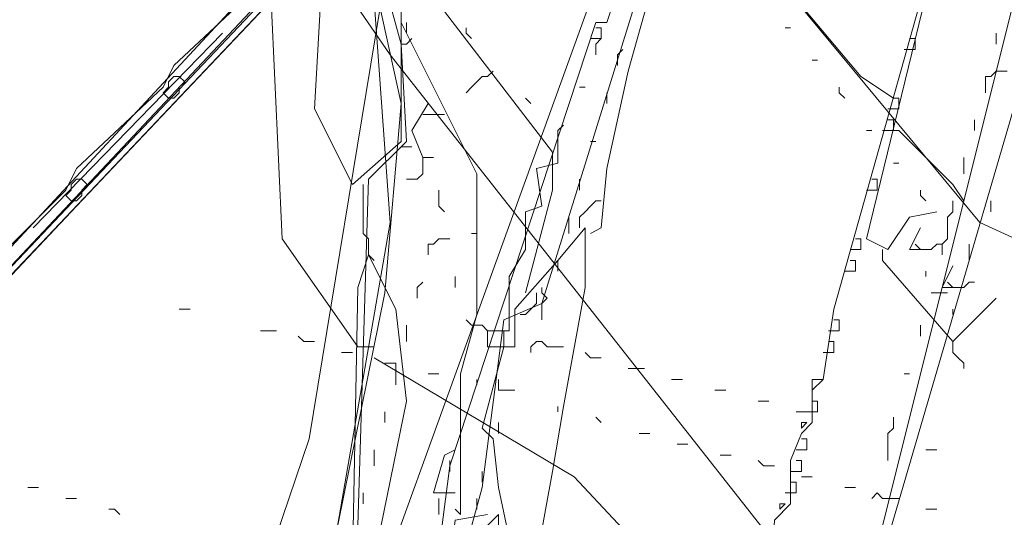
# Model space of a CAD drawing. Header units: metres. Extents: x 196942 to 197942, y 354692 to 355693.
# Tile 19 of 58: x 197207 to 197243, y 355364 to 355383. Entities that reach past the tile are written whole.
import ezdxf
from ezdxf.lldxf.tags import DXFTag

# ---------------------------------------------------------------- set-up
doc = ezdxf.new("R2010")
doc.units = ezdxf.units.M
for name, color, linetype, lineweight in [('B-OI-KL-DATA_Orientatieverzoek_BT Nederland_0000566275-G', 90, 'KL-DATA-N', 18), ('B-OI-KL-DATA_Orientatieverzoek_Eurofiber_0000560460-G', 90, 'KL-DATA-N', 18), ('B-OI-KL-DATA_Orientatieverzoek_KPN_0000546663-G', 90, 'KL-DATA-N', 18), ('B-OI-KL-DATA_Orientatieverzoek_prorail_0000596202-G', 90, 'KL-DATA-N', 18), ('B-OI-KL-DATA_Orientatieverzoek_Ziggo BV_0000546674-G', 90, 'KL-DATA-N', 18), ('B-OI-KL-ET_LS_Orientatieverzoek_Enexis_0000729946-G', 190, 'KL-LS-N', 18), ('B-OI-KL-ET_MS_Orientatieverzoek_Enexis_0000729946-G', 130, 'KL-MS-N', 18), ('B-OI-KL-ET_MS_Orientatieverzoek_prorail_0000596202-G', 130, 'KL-MS-N', 18), ('B-OI-KL-GAS_HD_Orientatieverzoek_Enexis_0000729946-G', 30, 'KL-GAS-HD-N', 18), ('B-OI-KL-GAS_LD_Orientatieverzoek_Enexis_0000729946-G', 50, 'KL-GAS-LD-N', 18), ('B-OI-KL-OVERIG_Orientatieverzoek_prorail_0000596202-G', 130, 'Continuous', 18), ('B-OI-KL-WATER_Orientatieverzoek_Nv WML_0000578862-G', 170, 'KL-WATER-N', 18)]:
    doc.layers.add(name, color=color, linetype=linetype, lineweight=lineweight)
doc.styles.get("Standard").update_dxf_attribs({"font": 'arial.ttf'})
tags = doc.linetypes.add('KL-DATA-N', pattern='A,4,-1,[101,NLCS.SHX,S=0.5,R=0,X=0,Y=0],-1,4,-1,["D",Standard,S=1,R=0,X=-0.25,Y=-0.5],-1.5', length=12.5).pattern_tags.tags
tags[18] = DXFTag(74, 10)
tags = doc.linetypes.add('KL-GAS-HD-N', pattern='A,4,-1,[69,NLCS.SHX,S=0.5,R=0,X=0,Y=0],-1,4,-1,["H",Standard,S=1,R=0,X=0,Y=-0.5],-2', length=13).pattern_tags.tags
tags[18] = DXFTag(74, 10)
tags = doc.linetypes.add('KL-GAS-LD-N', pattern='A,4,-1,[69,NLCS.SHX,S=0.5,R=0,X=0,Y=0],-1,4,-1,["L",Standard,S=1,R=0,X=0.25,Y=-0.5],-2', length=13).pattern_tags.tags
tags[18] = DXFTag(74, 10)
tags = doc.linetypes.add('KL-LS-N', pattern='A,4,-1,[103,NLCS.SHX,S=0.75,R=0,X=0,Y=0],-1,4,-1,["L",Standard,S=1,R=0,X=0,Y=-0.5],-2', length=13).pattern_tags.tags
tags[18] = DXFTag(74, 10)
tags = doc.linetypes.add('KL-MS-N', pattern='A,4,-1,[103,NLCS.SHX,S=0.75,R=0,X=0,Y=0],-1,4,-1,["M",Standard,S=1,R=0,X=0,Y=-0.5],-2', length=13).pattern_tags.tags
tags[18] = DXFTag(74, 10)
doc.linetypes.add('KL-WATER-N', pattern='A,7,-0.5,[168,NLCS.SHX,S=0.75,R=0,X=0.75,Y=0],-2', length=9.5)

msp = doc.modelspace()

# ---------------------------------------------------------------- linework, layer by layer
at = {"layer": 'B-OI-KL-DATA_Orientatieverzoek_BT Nederland_0000566275-G', "ltscale": 0.5, "flags": 128}
for points in [[(197225.65672, 355372.53808), (197226.65692, 355376.33884), (197226.65692, 355377.73912), (197222.65612, 355382.94016), (197218.85536, 355385.54068), (197216.85496, 355388.34124), (197206.65292, 355401.34384), (197196.65092, 355414.1464), (197174.84656, 355442.35204), (197168.24524, 355450.95376), (197161.84396, 355459.35544), (197147.041, 355478.55928), (197141.43988, 355485.76072), (197130.63772, 355499.76352), (197125.43668, 355506.56488), (197114.63452, 355520.56768), (197101.0318, 355538.1712), (197089.82956, 355552.174), (197079.42748, 355565.37664)], [(197228.0572, 355374.73852), (197228.45728, 355374.93856), (197228.65732, 355377.139), (197229.45748, 355380.73972), (197230.85776, 355385.74072), (197231.0578, 355387.54108), (197232.058, 355390.94176), (197232.25804, 355392.74212), (197233.65832, 355397.74312), (197233.85836, 355399.54348), (197234.85856, 355402.94416), (197235.0586, 355404.74452), (197236.45888, 355409.74552), (197236.65892, 355411.54588), (197237.65912, 355414.94656), (197237.85916, 355416.74692), (197239.25944, 355421.74792), (197239.45948, 355423.54828), (197240.45968, 355426.94896), (197240.65972, 355428.74932), (197241.65992, 355432.15), (197241.85996, 355433.95036), (197242.66012, 355437.55108), (197243.46028, 355441.55188), (197244.26044, 355445.1526), (197245.0606, 355449.1534), (197245.86076, 355453.1542), (197246.66092, 355456.75492), (197247.46108, 355460.75572), (197248.26124, 355464.35644), (197249.0614, 355468.35724), (197249.86156, 355472.35804), (197250.66172, 355475.95876), (197251.46188, 355479.95956), (197252.26204, 355483.56028), (197253.0622, 355487.56108), (197253.86236, 355491.56188), (197254.66252, 355495.1626), (197255.46268, 355499.1634), (197256.26284, 355503.1642), (197257.66312, 355507.36504), (197257.86316, 355508.76532), (197259.86356, 355515.96676), (197261.0638, 355520.36764), (197263.0642, 355527.56908), (197263.26424, 355528.96936)], [(197218.45528, 355326.92896), (197219.0554, 355326.92896), (197219.45548, 355326.52888), (197221.85596, 355326.52888), (197222.25604, 355326.1288), (197225.0566, 355326.1288), (197225.45668, 355325.72872), (197228.0572, 355325.72872), (197228.85736, 355327.72912), (197229.0574, 355329.1294), (197230.45768, 355333.33024), (197230.65772, 355334.73052), (197231.65792, 355337.33104), (197231.85796, 355338.73132), (197233.25824, 355342.93216), (197233.45828, 355344.33244), (197234.85856, 355348.53328), (197235.0586, 355349.93356), (197236.45888, 355354.1344), (197236.65892, 355355.53468), (197238.45928, 355361.73592), (197238.65932, 355363.1362), (197241.0598, 355372.73812), (197243.46028, 355382.34004), (197245.86076, 355391.94196), (197248.26124, 355401.54388), (197250.26164, 355408.74532), (197251.26184, 355413.34624), (197251.66192, 355413.34624), (197251.86196, 355414.74652), (197252.46208, 355417.74712), (197252.86216, 355417.74712), (197253.0622, 355419.1474), (197253.66232, 355422.148), (197254.0624, 355422.148), (197254.26244, 355423.54828), (197255.46268, 355427.94916), (197256.66292, 355432.35004), (197257.66312, 355436.95096), (197258.0632, 355436.95096), (197258.26324, 355438.35124), (197258.86336, 355441.35184), (197259.26344, 355441.35184), (197259.46348, 355442.75212), (197260.0636, 355445.75272), (197260.46368, 355445.75272), (197260.66372, 355447.153), (197261.26384, 355450.1536), (197261.66392, 355450.1536), (197261.86396, 355451.55388), (197262.46408, 355454.55448), (197262.86416, 355454.55448), (197263.0642, 355455.95476), (197263.66432, 355458.95536), (197264.0644, 355458.95536), (197264.0644, 355460.55568), (197264.46448, 355460.55568), (197264.66452, 355461.95596), (197264.86456, 355463.35624), (197265.26464, 355463.35624), (197265.26464, 355464.95656), (197265.66472, 355464.95656), (197265.86476, 355466.35684), (197266.0648, 355467.75712), (197266.46488, 355467.75712), (197266.46488, 355469.35744), (197266.86496, 355469.35744), (197267.065, 355470.75772), (197268.0652, 355475.35864), (197268.46528, 355475.35864), (197268.66532, 355476.75892), (197270.0656, 355481.75992), (197270.26564, 355483.56028), (197271.0658, 355487.161), (197272.66612, 355492.76212), (197274.26644, 355498.36324), (197275.66672, 355502.56408), (197275.86676, 355503.96436), (197276.46688, 355506.1648), (197277.26704, 355507.76512), (197277.46708, 355509.1654), (197279.26744, 355514.56648), (197279.46748, 355515.96676), (197280.46768, 355519.36744)], [(197227.65712, 355374.93856), (197227.65712, 355375.33864), (197227.85716, 355375.53868), (197228.0572, 355375.73872), (197228.25724, 355375.93876), (197228.45728, 355375.93876)], [(197218.45528, 355326.92896), (197218.65532, 355328.32924), (197219.45548, 355331.92996), (197220.25564, 355335.53068), (197221.0558, 355339.1314), (197221.85596, 355342.73212), (197222.65612, 355346.73292), (197223.45628, 355350.33364), (197224.25644, 355353.93436), (197225.0566, 355357.53508), (197225.85676, 355361.53588), (197226.65692, 355365.93676), (197227.057, 355368.33724), (197227.85716, 355372.73812), (197227.85716, 355374.93856), (197226.85696, 355373.73832), (197225.25664, 355371.93796), (197225.25664, 355370.53768), (197224.85656, 355370.53768), (197224.0564, 355367.53708), (197224.45648, 355367.137), (197224.65652, 355365.33664), (197225.45668, 355361.53588), (197225.65672, 355361.33584)], [(197225.45668, 355371.73792), (197225.65672, 355371.73792), (197225.85676, 355371.93796), (197226.0568, 355372.138), (197226.0568, 355372.53808)]]:
    msp.add_lwpolyline(points, dxfattribs=at)
at = {"layer": 'B-OI-KL-DATA_Orientatieverzoek_Eurofiber_0000560460-G', "ltscale": 0.5, "flags": 128}
msp.add_lwpolyline([(197497.71112, 355320.92776), (197493.71032, 355318.1272), (197481.70792, 355312.126), (197480.50768, 355311.72592), (197476.1068, 355308.92536), (197474.90656, 355307.32504), (197473.50628, 355307.125), (197461.70392, 355300.1236), (197450.50168, 355293.32224), (197430.29764, 355276.71892), (197420.0956, 355268.51728), (197420.69572, 355267.31704), (197427.69712, 355258.71532), (197427.29704, 355257.31504), (197415.49468, 355248.1132), (197406.69292, 355258.51528), (197404.49248, 355258.91536), (197399.0914, 355254.71452), (197380.48768, 355240.1116), (197371.88596, 355233.51028), (197365.0846, 355228.30924), (197353.0822, 355219.1074), (197347.68112, 355215.30664), (197346.0808, 355215.50668), (197345.88076, 355216.70692), (197346.88096, 355218.1072), (197346.68092, 355220.90776), (197313.27424, 355263.51628), (197303.87236, 355275.71872), (197293.0702, 355289.72152), (197285.0686, 355300.1236), (197274.26644, 355314.1264), (197257.86316, 355335.33064), (197241.85996, 355356.1348), (197237.25904, 355352.53408), (197234.25844, 355340.73172), (197232.85816, 355334.93056), (197230.65772, 355335.33064), (197229.0574, 355335.73072), (197214.65452, 355339.73152), (197214.0544, 355340.53168), (197214.45448, 355340.93176), (197214.65452, 355342.33204), (197215.85476, 355346.73292), (197218.25524, 355356.33484), (197219.25544, 355359.73552), (197219.45548, 355363.93636), (197219.85556, 355376.73892), (197221.25584, 355378.1392), (197221.0558, 355381.73992), (197220.45568, 355383.94036), (197208.45328, 355398.74332), (197187.84916, 355426.1488), (197176.44688, 355440.35164), (197158.0432, 355463.55628), (197154.24244, 355468.55728), (197149.0414, 355475.35864), (197143.84036, 355482.16), (197138.63932, 355488.96136), (197129.43748, 355500.96376), (197123.83636, 355508.1652), (197102.63212, 355535.37064), (197080.82776, 355563.57628), (197078.62732, 355565.77672), (197076.22684, 355566.57688), (197071.82596, 355566.37684), (197070.82576, 355566.1768), (197071.0258, 355567.57708), (197081.42788, 355598.58328), (197075.0266, 355602.58408), (197070.22564, 355606.98496)], dxfattribs=at)
at = {"layer": 'B-OI-KL-DATA_Orientatieverzoek_KPN_0000546663-G', "ltscale": 0.5, "flags": 128}
for points in [[(197223.25624, 355364.33644), (197223.25624, 355369.53748), (197223.85636, 355371.73792), (197223.85636, 355376.93896), (197221.0558, 355382.54008), (197221.0558, 355378.1392), (197219.25544, 355376.53888), (197217.85516, 355379.33944), (197218.25524, 355386.54088), (197218.45528, 355386.54088), (197221.0558, 355383.34024), (197221.0558, 355382.54008)], [(197221.0558, 355381.73992), (197221.25584, 355381.73992), (197221.45588, 355381.93996)], [(197219.85556, 355373.93836), (197219.85556, 355374.53848), (197219.65552, 355374.73852), (197219.65552, 355376.53888)], [(197232.058, 355335.33064), (197215.65472, 355339.33144), (197215.65472, 355341.1318), (197221.25584, 355368.53728), (197220.85576, 355371.93796), (197219.85556, 355373.93836), (197219.45548, 355372.73812), (197219.25544, 355362.53608), (197216.45488, 355349.93356), (197213.85436, 355340.1316), (197215.45468, 355339.73152)], [(197219.85556, 355373.93836), (197220.0556, 355373.73832)], [(197223.0562, 355365.1366), (197222.25604, 355365.1366), (197222.65612, 355366.53688), (197223.0562, 355366.73692)], [(197237.85916, 355357.93516), (197236.45888, 355358.33524), (197235.85876, 355358.93536), (197234.25844, 355358.93536), (197223.45628, 355361.93596), (197222.85616, 355362.53608), (197223.0562, 355364.1364), (197224.25644, 355364.33644)], [(197223.25624, 355364.33644), (197223.0562, 355364.53648)], [(197232.058, 355335.33064), (197238.65932, 355360.33564), (197237.45908, 355360.73572), (197237.059, 355361.53588), (197235.85876, 355361.33584), (197224.25644, 355363.93636), (197224.65652, 355364.33644), (197224.65652, 355363.93636)]]:
    msp.add_lwpolyline(points, dxfattribs=at)
at = {"layer": 'B-OI-KL-DATA_Orientatieverzoek_prorail_0000596202-G', "ltscale": 0.5, "flags": 128}
for points in [[(197236.65892, 355369.33744), (197237.059, 355371.93796), (197240.65972, 355384.74052), (197241.0598, 355387.74112), (197243.0602, 355394.54248), (197244.46048, 355395.74272), (197245.66072, 355396.94296), (197247.061, 355401.54388), (197247.46108, 355401.54388), (197256.46288, 355436.1508), (197257.26304, 355436.1508), (197258.66332, 355443.55228), (197259.26344, 355443.55228), (197274.26644, 355499.76352), (197275.46668, 355503.1642), (197275.66672, 355504.56448), (197278.0672, 355511.36584), (197278.46728, 355511.36584), (197281.0678, 355519.36744)], [(197227.25704, 355327.72912), (197215.25464, 355330.72972), (197216.85496, 355337.131), (197217.25504, 355337.131), (197219.45548, 355344.33244), (197220.0556, 355349.53348), (197221.45588, 355355.33464), (197222.85616, 355366.1368), (197228.25724, 355382.54008), (197228.65732, 355382.54008), (197229.65752, 355385.54068), (197234.0584, 355397.143), (197234.65852, 355403.1442), (197235.85876, 355409.1454), (197236.25884, 355419.34744), (197237.25904, 355424.94856), (197237.65912, 355424.94856), (197237.85916, 355423.34824), (197236.25884, 355413.1462), (197236.0588, 355413.1462)], [(197228.0572, 355381.93996), (197228.45728, 355381.93996), (197228.45728, 355382.34004), (197228.25724, 355382.34004)], [(197239.65952, 355381.53988), (197240.0596, 355381.53988), (197240.0596, 355381.93996), (197239.85956, 355381.93996)], [(197239.0594, 355379.33944), (197239.45948, 355379.33944), (197239.45948, 355379.73952), (197239.25944, 355379.73952)], [(197238.85936, 355378.53928), (197239.25944, 355378.53928), (197239.25944, 355378.93936), (197239.0594, 355378.93936)], [(197238.25924, 355376.33884), (197238.65932, 355376.33884), (197238.65932, 355376.73892), (197238.45928, 355376.73892)], [(197237.65912, 355374.1384), (197238.0592, 355374.1384), (197238.0592, 355374.53848), (197237.85916, 355374.53848)], [(197237.45908, 355373.33824), (197237.85916, 355373.33824), (197237.85916, 355373.73832), (197237.65912, 355373.73832)], [(197236.85896, 355371.1378), (197237.25904, 355371.1378), (197237.25904, 355371.53788), (197237.059, 355371.53788)], [(197236.65892, 355370.33764), (197237.059, 355370.33764), (197237.059, 355370.73772), (197236.85896, 355370.73772)], [(197227.45708, 355330.32964), (197227.85716, 355332.13), (197229.45748, 355335.73072), (197230.65772, 355340.73172), (197231.0578, 355344.33244), (197234.0584, 355353.33424), (197235.45868, 355353.73432), (197236.25884, 355357.53508), (197234.65852, 355360.73572), (197234.85856, 355364.1364), (197235.45868, 355364.73652), (197235.45868, 355366.33684), (197235.85876, 355367.33704), (197236.25884, 355367.73712), (197236.25884, 355369.33744), (197236.65892, 355369.33744), (197236.25884, 355368.93736)], [(197236.0588, 355368.1372), (197236.45888, 355368.1372), (197236.45888, 355368.53728), (197236.25884, 355368.53728)], [(197236.0588, 355367.73712), (197235.85876, 355367.73712), (197235.85876, 355367.53708), (197236.0588, 355367.73712)], [(197235.65872, 355366.73692), (197236.0588, 355366.73692), (197236.0588, 355367.137), (197235.85876, 355367.137)], [(197235.45868, 355365.93676), (197235.85876, 355365.93676), (197235.85876, 355366.33684), (197235.65872, 355366.33684)], [(197235.25864, 355365.1366), (197235.65872, 355365.1366), (197235.65872, 355365.53668), (197235.45868, 355365.53668)], [(197235.25864, 355364.73652), (197235.0586, 355364.73652), (197235.0586, 355364.53648), (197235.25864, 355364.73652)]]:
    msp.add_lwpolyline(points, dxfattribs=at)
at = {"layer": 'B-OI-KL-DATA_Orientatieverzoek_Ziggo BV_0000546674-G', "ltscale": 0.5, "flags": 128}
for points in [[(197255.46268, 355338.33124), (197250.86176, 355344.53248), (197250.26164, 355344.73252), (197249.46148, 355346.53288), (197243.46028, 355354.1344), (197242.06, 355354.1344), (197220.65572, 355381.33984), (197218.0552, 355385.1406), (197216.65492, 355384.1404), (197216.0548, 355384.1404), (197212.65412, 355380.93976), (197212.25404, 355380.1396), (197209.0534, 355377.139), (197208.65332, 355376.33884), (197205.45268, 355373.1382), (197201.85196, 355369.53748), (197201.65192, 355368.73732), (197198.45128, 355365.73672), (197194.85056, 355361.93596), (197191.24984, 355358.1352), (197189.84956, 355356.73492), (197189.84956, 355355.33464), (197188.44928, 355354.1344)], [(197190.44968, 355355.93476), (197191.84996, 355357.73512), (197194.85056, 355360.73572), (197198.45128, 355364.53648), (197202.052, 355368.33724), (197205.45268, 355371.93796), (197209.0534, 355375.73872), (197212.65412, 355379.53948), (197216.25484, 355383.34024), (197216.45488, 355383.74032), (197216.25484, 355383.74032)], [(197212.45408, 355380.1396), (197212.45408, 355380.33964), (197212.65412, 355380.53968)], [(197212.85416, 355380.1396), (197213.0542, 355380.33964), (197212.85416, 355380.53968), (197212.65412, 355380.53968)], [(197212.65412, 355379.73952), (197212.45408, 355379.73952), (197212.25404, 355379.93956), (197212.45408, 355380.1396)], [(197212.65412, 355379.73952), (197212.85416, 355379.93956), (197212.85416, 355380.1396)], [(197208.85336, 355376.33884), (197208.85336, 355376.53888), (197209.0534, 355376.73892)], [(197209.25344, 355376.33884), (197209.45348, 355376.53888), (197209.25344, 355376.73892), (197209.0534, 355376.73892)], [(197209.0534, 355375.93876), (197208.85336, 355375.93876), (197208.65332, 355376.1388), (197208.85336, 355376.33884)], [(197209.0534, 355375.93876), (197209.25344, 355376.1388), (197209.25344, 355376.33884)]]:
    msp.add_lwpolyline(points, dxfattribs=at)
at = {"layer": 'B-OI-KL-ET_LS_Orientatieverzoek_Enexis_0000729946-G', "ltscale": 0.5, "flags": 128}
for points in [[(197197.65112, 355364.33644), (197202.45208, 355369.73752), (197218.0552, 355386.54088), (197217.25504, 355388.94136), (197213.45428, 355394.74252), (197224.25644, 355404.1444), (197223.85636, 355405.54468), (197223.65632, 355406.34484), (197222.85616, 355407.145), (197217.25504, 355413.94636), (197219.25544, 355417.74712)], [(197239.25944, 355379.73952), (197238.0592, 355380.53968), (197232.85816, 355386.74092), (197232.25804, 355386.94096), (197233.65832, 355392.74212), (197225.0566, 355403.54428), (197225.25664, 355404.1444), (197226.0568, 355404.1444), (197226.65692, 355402.74412), (197226.0568, 355402.34404)], [(197252.46208, 355370.1376), (197251.26184, 355371.33784), (197245.86076, 355382.14), (197244.86056, 355382.94016), (197242.86016, 355382.94016), (197240.45968, 355383.54028), (197238.25924, 355374.53848), (197239.0594, 355374.1384), (197239.85956, 355375.33864), (197240.85976, 355375.53868)], [(197239.25944, 355378.53928), (197239.45948, 355378.53928), (197241.45988, 355376.53888), (197241.85996, 355375.93876)], [(197240.25964, 355374.1384), (197239.85956, 355374.1384), (197240.25964, 355374.93856)], [(197241.45988, 355370.73772), (197238.85936, 355373.73832), (197238.85936, 355374.1384)], [(197240.0596, 355374.33844), (197240.25964, 355374.1384)], [(197240.25964, 355374.1384), (197240.65972, 355374.1384), (197240.85976, 355374.33844), (197241.0598, 355374.33844)], [(197240.45968, 355373.1382), (197240.45968, 355373.33824)], [(197241.45988, 355372.73812), (197241.0598, 355372.73812), (197241.45988, 355373.53828)], [(197241.25984, 355372.93816), (197241.45988, 355372.73812)], [(197241.45988, 355372.73812), (197241.85996, 355372.73812), (197242.06, 355372.93816), (197242.26004, 355372.93816)], [(197241.45988, 355370.73772), (197243.0602, 355372.33804)], [(197241.45988, 355371.73792), (197241.45988, 355371.93796)], [(197241.45988, 355370.73772), (197241.45988, 355370.33764), (197241.65992, 355370.1376), (197241.85996, 355369.93756), (197241.85996, 355369.73752)]]:
    msp.add_lwpolyline(points, dxfattribs=at)
at = {"layer": 'B-OI-KL-ET_MS_Orientatieverzoek_Enexis_0000729946-G', "ltscale": 0.5, "flags": 128}
for points in [[(197290.26964, 355295.52268), (197288.86936, 355296.92296), (197247.46108, 355350.53368), (197248.0612, 355351.1338), (197259.26344, 355358.73532), (197259.46348, 355360.1356), (197258.86336, 355361.73592), (197252.46208, 355370.53768), (197242.46008, 355375.1386), (197228.85736, 355391.54188), (197225.85676, 355399.1434), (197224.65652, 355403.94436), (197223.65632, 355403.74432), (197213.65432, 355394.74252), (197212.45408, 355394.54248), (197212.45408, 355393.54228), (197211.65392, 355393.94236), (197212.45408, 355394.34244)], [(197235.65872, 355352.134), (197232.25804, 355352.53408), (197217.85516, 355356.53488), (197217.45508, 355357.73512), (197220.45568, 355372.53808), (197221.0558, 355379.53948), (197219.65552, 355385.94076), (197218.65532, 355386.1408), (197216.25484, 355383.34024), (197216.65492, 355374.53848), (197219.45548, 355370.53768), (197220.0556, 355370.53768)], [(197197.25104, 355362.93616), (197197.65112, 355363.73632), (197216.0548, 355383.1402), (197216.25484, 355383.1402)], [(197240.25964, 355356.1348), (197236.0588, 355356.53488), (197227.45708, 355365.73672), (197220.0556, 355370.1376)]]:
    msp.add_lwpolyline(points, dxfattribs=at)
at = {"layer": 'B-OI-KL-ET_MS_Orientatieverzoek_prorail_0000596202-G', "ltscale": 0.5, "flags": 128}
msp.add_lwpolyline([(197184.0484, 355246.1128), (197186.44888, 355258.31524), (197192.25004, 355276.91896), (197203.65232, 355322.92816), (197204.25244, 355323.72832), (197205.0526, 355323.72832), (197212.25404, 355321.52788), (197213.25424, 355325.52868), (197214.0544, 355332.73012), (197215.65472, 355342.53208), (197215.25464, 355347.93316), (197228.0572, 355383.34024), (197233.85836, 355400.1436), (197234.25844, 355400.34364), (197233.65832, 355395.94276), (197226.25684, 355372.138), (197224.85656, 355371.53788), (197224.0564, 355365.33664), (197221.25584, 355355.1346), (197218.85536, 355341.93196), (197213.65432, 355326.52888), (197213.65432, 355326.52888)], dxfattribs=at)
at = {"layer": 'B-OI-KL-GAS_HD_Orientatieverzoek_Enexis_0000729946-G', "ltscale": 0.5, "flags": 128}
msp.add_lwpolyline([(197239.65952, 355356.1348), (197238.0592, 355354.53448), (197234.25844, 355351.93396), (197217.45508, 355356.73492), (197220.65572, 355375.1386), (197220.0556, 355383.34024), (197218.25524, 355388.34124), (197178.44728, 355439.35144), (197130.0376, 355501.56388), (197115.83476, 355519.1674), (197114.63452, 355519.56748), (197114.23444, 355520.56768), (197113.23424, 355520.36764), (197112.83416, 355522.168), (197080.62772, 355563.37624), (197078.62732, 355564.77652), (197066.22484, 355565.57668), (197055.82276, 355568.57728), (197051.62192, 355567.97716), (197047.42108, 355566.97696), (197046.62092, 355568.1772), (197033.61832, 355622.38804), (197033.0182, 355625.38864), (196968.20524, 355612.38604), (196943.20024, 355607.58508)], dxfattribs=at)
at = {"layer": 'B-OI-KL-GAS_LD_Orientatieverzoek_Enexis_0000729946-G', "ltscale": 0.5, "flags": 128}
msp.add_lwpolyline([(197196.65092, 355362.93616), (197215.85476, 355383.34024), (197219.25544, 355386.54088), (197214.25444, 355392.94216), (197205.25264, 355385.54068)], dxfattribs=at)
at = {"layer": 'B-OI-KL-OVERIG_Orientatieverzoek_prorail_0000596202-G', "ltscale": 0.5, "flags": 128}
for points in [[(197221.25584, 355382.14), (197221.25584, 355382.54008)], [(197207.45308, 355374.93856), (197214.45448, 355382.14)], [(197223.65632, 355381.93996), (197223.45628, 355382.14), (197223.45628, 355382.34004)], [(197235.25864, 355382.34004), (197235.45868, 355382.34004)], [(197243.0602, 355381.73992), (197243.0602, 355382.14)], [(197228.25724, 355381.33984), (197228.25724, 355381.73992), (197228.45728, 355381.93996)], [(197229.0574, 355380.93976), (197229.0574, 355381.33984), (197229.25744, 355381.53988)], [(197236.25884, 355381.1398), (197236.45888, 355381.1398)], [(197223.45628, 355379.93956), (197223.65632, 355380.1396), (197223.85636, 355380.33964), (197224.0564, 355380.53968), (197224.25644, 355380.53968), (197224.45648, 355380.73972)], [(197242.66012, 355379.93956), (197242.66012, 355380.53968), (197242.86016, 355380.53968), (197243.0602, 355380.73972), (197243.46028, 355380.73972)], [(197227.65712, 355380.1396), (197227.85716, 355380.1396)], [(197228.65732, 355379.53948), (197228.65732, 355379.93956)], [(197237.45908, 355379.73952), (197237.25904, 355379.93956), (197237.25904, 355380.1396)], [(197221.85596, 355377.53908), (197221.45588, 355378.53928), (197222.056, 355379.53948)], [(197225.85676, 355379.53948), (197225.65672, 355379.73952)], [(197221.85596, 355379.1394), (197222.65612, 355379.1394)], [(197242.26004, 355378.53928), (197242.26004, 355378.93936)], [(197224.25644, 355371.1378), (197225.0566, 355371.1378), (197225.0566, 355373.1382), (197225.65672, 355374.1384), (197225.65672, 355375.53868), (197226.25684, 355375.73872), (197226.0568, 355377.139), (197226.85696, 355377.33904), (197226.85696, 355378.53928), (197227.057, 355378.73932)], [(197238.25924, 355378.53928), (197238.45928, 355378.53928)], [(197228.0572, 355378.1392), (197228.25724, 355378.1392)], [(197221.45588, 355377.93916), (197221.0558, 355377.93916)], [(197221.85596, 355377.53908), (197221.85596, 355376.93896), (197221.65592, 355376.73892), (197221.25584, 355376.73892)], [(197221.85596, 355377.53908), (197222.25604, 355377.53908)], [(197239.25944, 355377.33904), (197239.45948, 355377.33904)], [(197241.85996, 355376.93896), (197241.85996, 355377.53908)], [(197227.65712, 355376.33884), (197227.65712, 355376.73892)], [(197222.65612, 355375.53868), (197222.45608, 355375.73872), (197222.45608, 355376.33884)], [(197240.45968, 355375.93876), (197240.25964, 355376.1388), (197240.25964, 355376.33884)], [(197241.0598, 355373.93836), (197241.0598, 355374.33844), (197241.25984, 355374.53848), (197241.25984, 355375.33864), (197241.45988, 355375.53868), (197241.45988, 355375.93876)], [(197242.86016, 355375.53868), (197242.86016, 355375.93876)], [(197227.25704, 355374.73852), (197227.25704, 355375.33864)], [(197223.65632, 355374.73852), (197223.85636, 355374.73852)], [(197222.056, 355373.93836), (197222.056, 355374.33844), (197222.25604, 355374.33844), (197222.45608, 355374.53848), (197222.85616, 355374.53848)], [(197242.06, 355373.73832), (197242.06, 355374.33844)], [(197226.85696, 355373.33824), (197226.85696, 355373.73832)], [(197221.65592, 355372.33804), (197221.65592, 355372.73812), (197221.85596, 355372.93816)], [(197223.0562, 355372.73812), (197223.0562, 355373.1382)], [(197226.25684, 355371.53788), (197226.25684, 355372.138), (197226.45688, 355372.33804), (197226.25684, 355372.53808), (197226.25684, 355372.73812)], [(197240.65972, 355372.53808), (197241.25984, 355372.53808)], [(197212.85416, 355371.93796), (197213.25424, 355371.93796)], [(197224.25644, 355371.1378), (197224.0564, 355371.33784), (197223.65632, 355371.33784), (197223.45628, 355371.53788)], [(197215.85476, 355371.1378), (197216.45488, 355371.1378)], [(197221.25584, 355370.73772), (197221.25584, 355371.33784)], [(197224.25644, 355371.1378), (197224.25644, 355370.53768), (197224.85656, 355370.53768), (197224.85656, 355371.1378)], [(197240.25964, 355370.93776), (197240.25964, 355371.33784)], [(197217.45508, 355370.73772), (197217.25504, 355370.93776)], [(197217.45508, 355370.73772), (197217.85516, 355370.73772)], [(197225.85676, 355370.33764), (197225.85676, 355370.53768), (197226.0568, 355370.73772), (197226.25684, 355370.73772), (197226.45688, 355370.53768), (197227.057, 355370.53768)], [(197218.85536, 355370.33764), (197219.25544, 355370.33764)], [(197228.0572, 355370.1376), (197227.85716, 355370.33764)], [(197228.0572, 355370.1376), (197228.45728, 355370.1376)], [(197220.85576, 355369.1374), (197220.85576, 355369.93756), (197220.45568, 355369.93756)], [(197229.45748, 355369.73752), (197230.0576, 355369.73752)], [(197222.056, 355369.53748), (197222.45608, 355369.53748)], [(197223.85636, 355369.1374), (197223.85636, 355369.33744)], [(197224.65652, 355368.93736), (197224.65652, 355369.33744)], [(197231.0578, 355369.33744), (197231.45788, 355369.33744)], [(197239.65952, 355369.53748), (197239.85956, 355369.53748)], [(197224.65652, 355368.93736), (197225.25664, 355368.93736)], [(197232.65812, 355368.93736), (197233.0582, 355368.93736)], [(197226.85696, 355368.1372), (197226.85696, 355368.33724)], [(197234.25844, 355368.53728), (197234.65852, 355368.53728)], [(197220.45568, 355367.73712), (197220.45568, 355368.1372)], [(197223.25624, 355367.33704), (197223.25624, 355367.93716)], [(197228.45728, 355367.73712), (197228.25724, 355367.93716)], [(197235.65872, 355368.1372), (197236.0588, 355368.1372)], [(197239.0594, 355366.33684), (197239.0594, 355367.33704), (197239.25944, 355367.53708), (197239.25944, 355367.93716)], [(197224.65652, 355367.33704), (197224.65652, 355367.73712)], [(197229.85756, 355367.33704), (197230.25764, 355367.33704)], [(197220.0556, 355366.1368), (197220.0556, 355366.73692)], [(197231.25784, 355366.93696), (197231.65792, 355366.93696)], [(197240.45968, 355366.73692), (197240.85976, 355366.73692)], [(197232.85816, 355366.53688), (197233.25824, 355366.53688)], [(197222.85616, 355365.93676), (197222.85616, 355366.33684)], [(197234.45848, 355366.1368), (197234.25844, 355366.33684)], [(197234.45848, 355366.1368), (197234.85856, 355366.1368)], [(197224.0564, 355365.53668), (197224.0564, 355365.93676)], [(197235.85876, 355365.73672), (197236.25884, 355365.73672)], [(197207.25304, 355365.33664), (197207.65312, 355365.33664)], [(197237.45908, 355365.33664), (197237.85916, 355365.33664)], [(197208.65332, 355364.93656), (197209.0534, 355364.93656)], [(197219.65552, 355364.73652), (197219.65552, 355365.1366)], [(197222.45608, 355364.33644), (197222.45608, 355364.93656)], [(197223.85636, 355364.53648), (197223.85636, 355364.93656)], [(197238.45928, 355364.93656), (197238.65932, 355365.1366), (197238.85936, 355364.93656), (197239.45948, 355364.93656)], [(197210.65372, 355364.33644), (197210.45368, 355364.53648), (197210.25364, 355364.53648)], [(197240.45968, 355364.53648), (197240.85976, 355364.53648)]]:
    msp.add_lwpolyline(points, dxfattribs=at)
at = {"layer": 'B-OI-KL-WATER_Orientatieverzoek_Nv WML_0000578862-G', "ltscale": 0.5, "flags": 128}
for points in [[(197231.45788, 355348.53328), (197232.058, 355348.53328), (197232.25804, 355348.1332), (197233.0582, 355348.1332), (197234.45848, 355347.73312), (197250.66172, 355403.1442), (197280.0676, 355511.76592), (197280.86776, 355511.76592), (197289.66952, 355509.56548), (197284.66852, 355489.96156), (197280.0676, 355478.95936), (197261.86396, 355412.54608), (197258.86336, 355401.54388), (197256.86296, 355389.1414), (197252.86216, 355374.1384)], [(197094.83056, 355318.1272), (197105.23264, 355318.92736), (197106.63292, 355302.72412), (197109.43348, 355301.1238), (197114.0344, 355302.124), (197125.83676, 355306.52488), (197149.84156, 355318.52728), (197155.44268, 355321.92796), (197181.84796, 355347.33304), (197217.45508, 355384.94056), (197218.0552, 355384.94056), (197220.25564, 355382.94016), (197217.65512, 355367.137), (197213.45428, 355354.73452), (197213.65432, 355353.53428), (197214.25444, 355353.53428), (197215.65472, 355352.93416), (197215.65472, 355352.53408), (197216.45488, 355352.53408), (197221.65592, 355350.93376), (197224.0564, 355351.1338), (197224.0564, 355350.1336), (197224.65652, 355350.1336), (197227.85716, 355349.1334), (197230.25764, 355349.33344), (197230.25764, 355348.33324), (197230.85776, 355348.33324), (197231.45788, 355348.1332), (197231.45788, 355349.1334), (197230.65772, 355349.1334)]]:
    msp.add_lwpolyline(points, dxfattribs=at)

doc.saveas('drawing.dxf')
